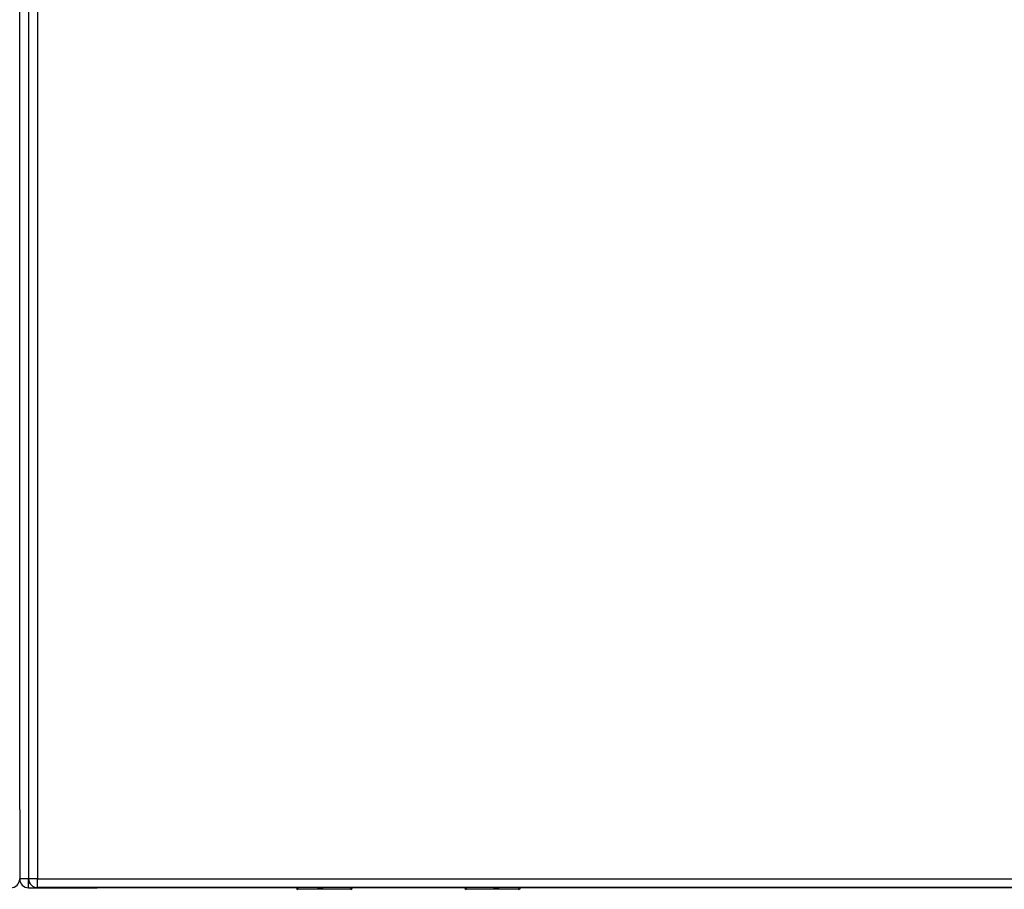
# Model space of a CAD drawing. Header units: inches. Extents: x 20 to 448, y 48 to 213.
# Tile 110 of 235: x 193 to 205, y 110 to 120. Entities that reach past the tile are written whole.
import ezdxf

# ---------------------------------------------------------------- set-up
doc = ezdxf.new("R2010")
doc.units = ezdxf.units.IN
doc.header["$MEASUREMENT"] = 0
doc.layers.add('Visible Edges(ANSI)', color=7, linetype='Continuous', lineweight=25)
doc.layers.add('Visible Tangent Edges(ANSI)', color=7, linetype='Continuous', lineweight=25)

msp = doc.modelspace()

# ---------------------------------------------------------------- linework, layer by layer
at = {"layer": 'Visible Edges(ANSI)'}
for p, q in [((193.595, 146.808), (193.595, 110.088)), ((193.496, 110.861), (193.496, 146.113)), ((193.496, 110.861), (193.496, 110.086)), ((193.595, 109.987), (194.362, 109.987)), ((235.299, 109.989), (193.694, 109.989)), ((196.59, 109.987), (194.362, 109.987)), ((197.199, 109.97), (196.609, 109.97)), ((197.215, 109.989), (197.215, 109.985)), ((198.475, 109.987), (197.215, 109.987)), ((198.475, 109.985), (198.475, 109.989)), ((199.08, 109.97), (198.49, 109.97)), ((229.893, 109.987), (199.099, 109.987))]:
    msp.add_line(p, q, dxfattribs=at)
for centre, radius, start, end in [((193.397, 110.086), 0.099, 270, 0), ((193.595, 110.086), 0.099, 180, 270), ((193.694, 110.088), 0.099, 180, 270), ((196.609, 109.989), 0.0197, 180.55, 270), ((197.199, 109.985), 0.0157, 270, 0), ((198.49, 109.985), 0.0157, 180, 270), ((199.08, 109.989), 0.0197, 270, 359.45)]:
    msp.add_arc(centre, radius, start, end, dxfattribs=at)
at = {"layer": 'Visible Tangent Edges(ANSI)'}
for p, q in [((193.694, 146.808), (193.694, 110.088)), ((193.595, 110.086), (193.496, 110.086)), ((193.694, 110.088), (193.595, 110.088)), ((193.595, 109.987), (193.595, 110.078)), ((193.694, 109.989), (193.694, 110.088)), ((193.694, 110.088), (235.299, 110.088)), ((196.609, 109.989), (196.609, 109.97)), ((197.199, 109.97), (197.199, 109.989)), ((198.49, 109.989), (198.49, 109.97)), ((199.08, 109.97), (199.08, 109.989))]:
    msp.add_line(p, q, dxfattribs=at)
at = {"layer": 'Visible Tangent Edges(ANSI)', "flags": 128}
for points in [[(196.829, 109.989), (196.83, 109.987), (196.831, 109.986), (196.833, 109.984), (196.835, 109.983), (196.837, 109.982), (196.84, 109.981), (196.843, 109.98), (196.846, 109.979), (196.849, 109.979), (196.853, 109.978), (196.857, 109.978), (196.86, 109.978), (196.864, 109.978), (196.868, 109.978), (196.871, 109.979), (196.875, 109.979), (196.878, 109.98), (196.881, 109.981), (196.884, 109.982), (196.886, 109.983), (196.888, 109.984), (196.889, 109.986), (196.89, 109.987), (196.891, 109.989)], [(196.872, 109.989), (196.871, 109.989), (196.87, 109.989), (196.869, 109.988), (196.868, 109.988), (196.867, 109.988), (196.866, 109.988), (196.865, 109.988), (196.864, 109.988), (196.863, 109.988), (196.862, 109.988), (196.861, 109.988), (196.86, 109.988), (196.859, 109.988), (196.858, 109.988), (196.857, 109.988), (196.856, 109.988), (196.855, 109.988), (196.854, 109.988), (196.854, 109.988), (196.853, 109.988), (196.852, 109.988), (196.851, 109.989), (196.85, 109.989), (196.849, 109.989)], [(198.798, 109.989), (198.799, 109.987), (198.8, 109.986), (198.801, 109.984), (198.803, 109.983), (198.806, 109.982), (198.808, 109.981), (198.811, 109.98), (198.814, 109.979), (198.818, 109.979), (198.821, 109.978), (198.825, 109.978), (198.829, 109.978), (198.833, 109.978), (198.836, 109.978), (198.84, 109.979), (198.843, 109.979), (198.846, 109.98), (198.849, 109.981), (198.852, 109.982), (198.854, 109.983), (198.856, 109.984), (198.858, 109.986), (198.859, 109.987), (198.86, 109.989)], [(198.84, 109.989), (198.839, 109.989), (198.838, 109.989), (198.837, 109.988), (198.837, 109.988), (198.836, 109.988), (198.835, 109.988), (198.834, 109.988), (198.833, 109.988), (198.832, 109.988), (198.831, 109.988), (198.83, 109.988), (198.829, 109.988), (198.828, 109.988), (198.827, 109.988), (198.826, 109.988), (198.825, 109.988), (198.824, 109.988), (198.823, 109.988), (198.822, 109.988), (198.821, 109.988), (198.82, 109.988), (198.819, 109.989), (198.818, 109.989), (198.818, 109.989)]]:
    msp.add_lwpolyline(points, dxfattribs=at)

doc.saveas('drawing.dxf')
